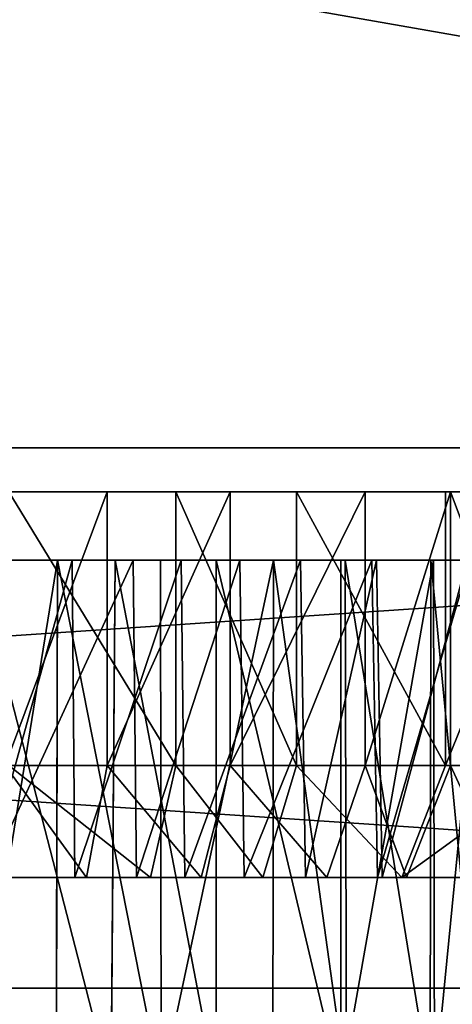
# Model space of a CAD drawing. Extents: x 0 to 35.8, y 0 to 27.5.
# Tile 216 of 256: x 31 to 31.6, y 0.9 to 2.3. Entities that reach past the tile are written whole.
import ezdxf

# ---------------------------------------------------------------- set-up
doc = ezdxf.new("R2010")
doc.units = 0
doc.header["$MEASUREMENT"] = 0
doc.layers.get('0').update_dxf_attribs({"color": 13, "linetype": 'CONTINUOUS'})
doc.layers.add('HDI8056C_KNOBS_-_4_1', color=252, linetype='CONTINUOUS')
doc.layers.add('RGM8058UC_-_BODY', color=252, linetype='CONTINUOUS')

# ---------------------------------------------------------------- blocks, each defined once
blk = doc.blocks.new('RGM8658UC_TRADECAD_V06_DXF')
at = {"layer": 'HDI8056C_KNOBS_-_4_1', "color": 0}
for p, q in [((31.2133, 1.6237, 1.8223), (30.6867, 1.6239, 2.9159)), ((31.3833, 1.6237, 1.9268), (30.6867, 1.6239, 2.9159)), ((31.2133, 1.6237, 1.8223), (30.6867, 1.6239, 2.9159)), ((31.5935, 1.6237, 2.11), (30.6867, 1.6239, 2.9159)), ((31.3833, 1.6237, 1.9268), (30.6867, 1.6239, 2.9159)), ((31.7495, 1.6236, 2.335), (30.6867, 1.6239, 2.9159)), ((31.5935, 1.6237, 2.11), (30.6867, 1.6239, 2.9159)), ((31.8387, 1.6236, 2.5593), (30.6867, 1.6239, 2.9159)), ((31.7495, 1.6236, 2.335), (30.6867, 1.6239, 2.9159)), ((31.8889, 1.6237, 2.7701), (30.6867, 1.6239, 2.9159)), ((31.8387, 1.6236, 2.5593), (30.6867, 1.6239, 2.9159)), ((31.8938, 1.6237, 2.9433), (30.6867, 1.6239, 2.9159)), ((31.8889, 1.6237, 2.7701), (30.6867, 1.6239, 2.9159)), ((31.8854, 1.6236, 3.1314), (30.6867, 1.6239, 2.9159)), ((31.8938, 1.6237, 2.9433), (30.6867, 1.6239, 2.9159)), ((31.8308, 1.6236, 3.3215), (30.6867, 1.6239, 2.9159)), ((31.8854, 1.6236, 3.1314), (30.6867, 1.6239, 2.9159)), ((31.7452, 1.6236, 3.5164), (30.6867, 1.6239, 2.9159)), ((31.8308, 1.6236, 3.3215), (30.6867, 1.6239, 2.9159)), ((31.6008, 1.6236, 3.7123), (30.6867, 1.6239, 2.9159)), ((31.7452, 1.6236, 3.5164), (30.6867, 1.6239, 2.9159)), ((31.48, 1.6236, 3.8269), (30.6867, 1.6239, 2.9159)), ((31.6008, 1.6236, 3.7123), (30.6867, 1.6239, 2.9159)), ((31.2897, 1.6236, 3.9608), (30.6867, 1.6239, 2.9159)), ((31.48, 1.6236, 3.8269), (30.6867, 1.6239, 2.9159)), ((31.1162, 1.6236, 4.047), (30.6867, 1.6239, 2.9159)), ((31.2897, 1.6236, 3.9608), (30.6867, 1.6239, 2.9159)), ((31.1162, 1.6236, 4.047), (30.6867, 1.6239, 2.9159)), ((30.9724, 1.6236, 4.0925), (31.1162, 1.6236, 4.047)), ((30.9724, 1.6236, 4.0925), (31.1162, 1.6236, 4.047)), ((30.9776, 1.6237, 1.7461), (31.2133, 1.6237, 1.8223)), ((30.9776, 1.6237, 1.7461), (31.2133, 1.6237, 1.8223)), ((31.1162, 1.2373, 4.047), (31.1162, 1.6236, 4.047)), ((31.1162, 1.6236, 4.047), (31.2897, 1.6236, 3.9608)), ((31.1162, 1.2373, 4.047), (31.1162, 1.6236, 4.047)), ((31.1162, 1.6236, 4.047), (31.2897, 1.6236, 3.9608)), ((31.2133, 1.6237, 1.8223), (31.3833, 1.6237, 1.9268)), ((31.2133, 1.2375, 1.8223), (31.2133, 1.6237, 1.8223)), ((31.2133, 1.6237, 1.8223), (31.3833, 1.6237, 1.9268)), ((31.2133, 1.2375, 1.8223), (31.2133, 1.6237, 1.8223)), ((31.2897, 1.2373, 3.9608), (31.2897, 1.6236, 3.9608)), ((31.2897, 1.6236, 3.9608), (31.48, 1.6236, 3.8269)), ((31.2897, 1.2373, 3.9608), (31.2897, 1.6236, 3.9608)), ((31.2897, 1.6236, 3.9608), (31.48, 1.6236, 3.8269)), ((31.3833, 1.6237, 1.9268), (31.5935, 1.6237, 2.11)), ((31.3833, 1.2375, 1.9268), (31.3833, 1.6237, 1.9268)), ((31.3833, 1.6237, 1.9268), (31.5935, 1.6237, 2.11)), ((31.3833, 1.2375, 1.9268), (31.3833, 1.6237, 1.9268)), ((31.6008, 1.6236, 3.7123), (31.48, 1.6236, 3.8269)), ((31.48, 1.2373, 3.8269), (31.48, 1.6236, 3.8269)), ((31.6008, 1.6236, 3.7123), (31.48, 1.6236, 3.8269)), ((31.48, 1.2373, 3.8269), (31.48, 1.6236, 3.8269)), ((31.5935, 1.6237, 2.11), (31.7495, 1.6236, 2.335)), ((31.5935, 1.2374, 2.11), (31.5935, 1.6237, 2.11)), ((31.5935, 1.6237, 2.11), (31.7495, 1.6236, 2.335)), ((31.5935, 1.2374, 2.11), (31.5935, 1.6237, 2.11)), ((31.7452, 1.6236, 3.5164), (31.6008, 1.6236, 3.7123)), ((31.6008, 1.2374, 3.7123), (31.6008, 1.6236, 3.7123)), ((31.7452, 1.6236, 3.5164), (31.6008, 1.6236, 3.7123)), ((31.6008, 1.2374, 3.7123), (31.6008, 1.6236, 3.7123)), ((30.9258, 1.5271, 3.9009), (31.0463, 1.5272, 3.8628)), ((30.9258, 1.5271, 3.9009), (31.0463, 1.5272, 3.8628)), ((31.1276, 1.5273, 2.0004), (30.9302, 1.5273, 1.9365)), ((31.1276, 1.5273, 2.0004), (30.9302, 1.5273, 1.9365)), ((30.9396, 1.5271, 3.9578), (31.067, 1.5272, 3.9174)), ((30.9396, 1.5271, 3.9578), (31.067, 1.5272, 3.9174)), ((31.153, 1.5273, 1.9475), (30.9443, 1.5273, 1.88)), ((31.153, 1.5273, 1.9475), (30.9443, 1.5273, 1.88)), ((31.0463, 1.5272, 3.8628), (31.0444, 0.7841, 3.865)), ((31.0463, 1.5272, 3.8628), (31.0444, 0.7841, 3.865)), ((31.0463, 1.5272, 3.8628), (31.1915, 1.5272, 3.7907)), ((31.0463, 1.5272, 3.8628), (31.067, 1.5272, 3.9174)), ((31.0463, 1.5272, 3.8628), (31.1915, 1.5272, 3.7907)), ((31.0463, 1.5272, 3.8628), (31.067, 1.5272, 3.9174)), ((31.067, 1.5272, 3.9174), (31.2206, 1.5272, 3.8411)), ((31.067, 1.5272, 3.9174), (31.0708, 1.0793, 3.9274)), ((31.067, 1.5272, 3.9174), (31.2206, 1.5272, 3.8411)), ((31.067, 1.5272, 3.9174), (31.0708, 1.0793, 3.9274)), ((31.1217, 0.7841, 1.9996), (31.1276, 1.5273, 2.0004)), ((31.1217, 0.7841, 1.9996), (31.1276, 1.5273, 2.0004)), ((31.2698, 1.5273, 2.0878), (31.1276, 1.5273, 2.0004)), ((31.1276, 1.5273, 2.0004), (31.153, 1.5273, 1.9475)), ((31.1276, 1.5273, 2.0004), (31.153, 1.5273, 1.9475)), ((31.2698, 1.5273, 2.0878), (31.1276, 1.5273, 2.0004)), ((31.3035, 1.5273, 2.04), (31.153, 1.5273, 1.9475)), ((31.153, 1.5273, 1.9475), (31.1576, 1.0794, 1.9379)), ((31.153, 1.5273, 1.9475), (31.1576, 1.0794, 1.9379)), ((31.3035, 1.5273, 2.04), (31.153, 1.5273, 1.9475)), ((31.1915, 1.5272, 3.7907), (31.3508, 1.5272, 3.6785)), ((31.1924, 0.7841, 3.7921), (31.1915, 1.5272, 3.7907)), ((31.1924, 0.7841, 3.7921), (31.1915, 1.5272, 3.7907)), ((31.1915, 1.5272, 3.7907), (31.2206, 1.5272, 3.8411)), ((31.1915, 1.5272, 3.7907), (31.3508, 1.5272, 3.6785)), ((31.1915, 1.5272, 3.7907), (31.2206, 1.5272, 3.8411)), ((31.2206, 1.5272, 3.8411), (31.3891, 1.5272, 3.7226)), ((31.2206, 1.5272, 3.8411), (31.2259, 1.0793, 3.8504)), ((31.2206, 1.5272, 3.8411), (31.3891, 1.5272, 3.7226)), ((31.2206, 1.5272, 3.8411), (31.2259, 1.0793, 3.8504)), ((31.4458, 1.5272, 2.2412), (31.2698, 1.5273, 2.0878)), ((31.2698, 1.5273, 2.0878), (31.2698, 0.7841, 2.0889)), ((31.2698, 1.5273, 2.0878), (31.2698, 0.7841, 2.0889)), ((31.2698, 1.5273, 2.0878), (31.3035, 1.5273, 2.04)), ((31.2698, 1.5273, 2.0878), (31.3035, 1.5273, 2.04)), ((31.4458, 1.5272, 2.2412), (31.2698, 1.5273, 2.0878)), ((31.4896, 1.5272, 2.2023), (31.3035, 1.5273, 2.04)), ((31.3035, 1.5273, 2.04), (31.3096, 1.0794, 2.0313)), ((31.3035, 1.5273, 2.04), (31.3096, 1.0794, 2.0313)), ((31.4896, 1.5272, 2.2023), (31.3035, 1.5273, 2.04)), ((31.3508, 1.5272, 3.6785), (31.3497, 0.7841, 3.6796)), ((31.3508, 1.5272, 3.6785), (31.3497, 0.7841, 3.6796)), ((31.3508, 1.5272, 3.6785), (31.4519, 1.5272, 3.5826)), ((31.3508, 1.5272, 3.6785), (31.3891, 1.5272, 3.7226)), ((31.3508, 1.5272, 3.6785), (31.4519, 1.5272, 3.5826)), ((31.3508, 1.5272, 3.6785), (31.3891, 1.5272, 3.7226)), ((31.3891, 1.5272, 3.7226), (31.4961, 1.5272, 3.621)), ((31.3891, 1.5272, 3.7226), (31.3961, 1.0793, 3.7306)), ((31.3891, 1.5272, 3.7226), (31.4961, 1.5272, 3.621)), ((31.3891, 1.5272, 3.7226), (31.3961, 1.0793, 3.7306)), ((31.4459, 0.7841, 2.2465), (31.4458, 1.5272, 2.2412)), ((31.4458, 1.5272, 2.2412), (31.4896, 1.5272, 2.2023)), ((31.4458, 1.5272, 2.2412), (31.4896, 1.5272, 2.2023)), ((31.5764, 1.5271, 2.4296), (31.4458, 1.5272, 2.2412)), ((31.4459, 0.7841, 2.2465), (31.4458, 1.5272, 2.2412)), ((31.5764, 1.5271, 2.4296), (31.4458, 1.5272, 2.2412)), ((31.454, 0.7841, 3.5797), (31.4519, 1.5272, 3.5826)), ((31.4519, 1.5272, 3.5826), (31.5729, 1.5272, 3.4186)), ((31.454, 0.7841, 3.5797), (31.4519, 1.5272, 3.5826)), ((31.4519, 1.5272, 3.5826), (31.4961, 1.5272, 3.621)), ((31.4519, 1.5272, 3.5826), (31.5729, 1.5272, 3.4186)), ((31.4519, 1.5272, 3.5826), (31.4961, 1.5272, 3.621)), ((31.6278, 1.5271, 2.4015), (31.4896, 1.5272, 2.2023)), ((31.4896, 1.5272, 2.2023), (31.4976, 1.0794, 2.1952)), ((31.4896, 1.5272, 2.2023), (31.4976, 1.0794, 2.1952)), ((31.6278, 1.5271, 2.4015), (31.4896, 1.5272, 2.2023)), ((31.4961, 1.5272, 3.621), (31.624, 1.5272, 3.4476)), ((31.4961, 1.5272, 3.621), (31.5042, 1.0793, 3.6281)), ((31.4961, 1.5272, 3.621), (31.624, 1.5272, 3.4476)), ((31.4961, 1.5272, 3.621), (31.5042, 1.0793, 3.6281)), ((31.5729, 1.5272, 3.4186), (31.572, 0.7841, 3.418)), ((31.5729, 1.5272, 3.4186), (31.572, 0.7841, 3.418)), ((31.5729, 1.5272, 3.4186), (31.6445, 1.5272, 3.2554)), ((31.5729, 1.5272, 3.4186), (31.624, 1.5272, 3.4476)), ((31.5729, 1.5272, 3.4186), (31.6445, 1.5272, 3.2554)), ((31.5729, 1.5272, 3.4186), (31.624, 1.5272, 3.4476)), ((31.6511, 1.5272, 2.6173), (31.5764, 1.5271, 2.4296)), ((31.6511, 1.5272, 2.6173), (31.5764, 1.5271, 2.4296)), ((31.578, 0.7841, 2.4289), (31.5764, 1.5271, 2.4296)), ((31.5764, 1.5271, 2.4296), (31.6278, 1.5271, 2.4015)), ((31.5764, 1.5271, 2.4296), (31.6278, 1.5271, 2.4015)), ((31.578, 0.7841, 2.4289), (31.5764, 1.5271, 2.4296)), ((30.9724, 1.2373, 4.0925), (31.1162, 1.2373, 4.047)), ((30.9724, 1.2373, 4.0925), (31.1162, 1.2373, 4.047)), ((31.2133, 1.2375, 1.8223), (30.9776, 1.2375, 1.7461)), ((31.2133, 1.2375, 1.8223), (30.9776, 1.2375, 1.7461)), ((31.087, 1.0793, 3.97), (31.1162, 1.2373, 4.047)), ((31.087, 1.0793, 3.97), (31.1162, 1.2373, 4.047)), ((31.1162, 1.2373, 4.047), (31.2897, 1.2373, 3.9608)), ((31.1162, 1.2373, 4.047), (31.2897, 1.2373, 3.9608)), ((31.1775, 1.0794, 1.8967), (31.2133, 1.2375, 1.8223)), ((31.1775, 1.0794, 1.8967), (31.2133, 1.2375, 1.8223)), ((31.3833, 1.2375, 1.9268), (31.2133, 1.2375, 1.8223)), ((31.3833, 1.2375, 1.9268), (31.2133, 1.2375, 1.8223)), ((31.2486, 1.0793, 3.8898), (31.2897, 1.2373, 3.9608)), ((31.2486, 1.0793, 3.8898), (31.2897, 1.2373, 3.9608)), ((31.2897, 1.2373, 3.9608), (31.48, 1.2373, 3.8269)), ((31.2897, 1.2373, 3.9608), (31.48, 1.2373, 3.8269)), ((31.3359, 1.0794, 1.994), (31.3833, 1.2375, 1.9268)), ((31.3359, 1.0794, 1.994), (31.3833, 1.2375, 1.9268)), ((31.5935, 1.2374, 2.11), (31.3833, 1.2375, 1.9268)), ((31.5935, 1.2374, 2.11), (31.3833, 1.2375, 1.9268)), ((31.4261, 1.0793, 3.7649), (31.48, 1.2373, 3.8269)), ((31.4261, 1.0793, 3.7649), (31.48, 1.2373, 3.8269)), ((31.48, 1.2373, 3.8269), (31.6008, 1.2374, 3.7123)), ((31.48, 1.2373, 3.8269), (31.6008, 1.2374, 3.7123)), ((31.5318, 1.0794, 2.1648), (31.5935, 1.2374, 2.11)), ((31.5318, 1.0794, 2.1648), (31.5935, 1.2374, 2.11)), ((31.5386, 1.0793, 3.6581), (31.6008, 1.2374, 3.7123)), ((31.5386, 1.0793, 3.6581), (31.6008, 1.2374, 3.7123)), ((31.7495, 1.2373, 2.335), (31.5935, 1.2374, 2.11)), ((31.7495, 1.2373, 2.335), (31.5935, 1.2374, 2.11)), ((31.6008, 1.2374, 3.7123), (31.7452, 1.2374, 3.5164)), ((31.6008, 1.2374, 3.7123), (31.7452, 1.2374, 3.5164)), ((30.9422, 1.0793, 3.9681), (31.0708, 1.0793, 3.9274)), ((30.9422, 1.0793, 3.9681), (31.0708, 1.0793, 3.9274)), ((31.1576, 1.0794, 1.9379), (30.9468, 1.0794, 1.8697)), ((31.1576, 1.0794, 1.9379), (30.9468, 1.0794, 1.8697)), ((30.9529, 1.0793, 4.0125), (31.087, 1.0793, 3.97)), ((30.9529, 1.0793, 4.0125), (31.087, 1.0793, 3.97)), ((31.1775, 1.0794, 1.8967), (30.9578, 1.0794, 1.8256)), ((31.1775, 1.0794, 1.8967), (30.9578, 1.0794, 1.8256)), ((31.0708, 1.0793, 3.9274), (31.2259, 1.0793, 3.8504)), ((31.0708, 1.0793, 3.9274), (31.087, 1.0793, 3.97)), ((31.0708, 1.0793, 3.9274), (31.2259, 1.0793, 3.8504)), ((31.0708, 1.0793, 3.9274), (31.087, 1.0793, 3.97)), ((31.087, 1.0793, 3.97), (31.2486, 1.0793, 3.8898)), ((31.087, 1.0793, 3.97), (31.2486, 1.0793, 3.8898)), ((31.3096, 1.0794, 2.0313), (31.1576, 1.0794, 1.9379)), ((31.1576, 1.0794, 1.9379), (31.1775, 1.0794, 1.8967)), ((31.1576, 1.0794, 1.9379), (31.1775, 1.0794, 1.8967)), ((31.3096, 1.0794, 2.0313), (31.1576, 1.0794, 1.9379)), ((31.3359, 1.0794, 1.994), (31.1775, 1.0794, 1.8967)), ((31.3359, 1.0794, 1.994), (31.1775, 1.0794, 1.8967)), ((31.2259, 1.0793, 3.8504), (31.3961, 1.0793, 3.7306)), ((31.2259, 1.0793, 3.8504), (31.2486, 1.0793, 3.8898)), ((31.2259, 1.0793, 3.8504), (31.3961, 1.0793, 3.7306)), ((31.2259, 1.0793, 3.8504), (31.2486, 1.0793, 3.8898)), ((31.2486, 1.0793, 3.8898), (31.4261, 1.0793, 3.7649)), ((31.2486, 1.0793, 3.8898), (31.4261, 1.0793, 3.7649)), ((31.4976, 1.0794, 2.1952), (31.3096, 1.0794, 2.0313)), ((31.3096, 1.0794, 2.0313), (31.3359, 1.0794, 1.994)), ((31.3096, 1.0794, 2.0313), (31.3359, 1.0794, 1.994)), ((31.4976, 1.0794, 2.1952), (31.3096, 1.0794, 2.0313)), ((31.5318, 1.0794, 2.1648), (31.3359, 1.0794, 1.994)), ((31.5318, 1.0794, 2.1648), (31.3359, 1.0794, 1.994)), ((31.3961, 1.0793, 3.7306), (31.5042, 1.0793, 3.6281)), ((31.3961, 1.0793, 3.7306), (31.4261, 1.0793, 3.7649)), ((31.3961, 1.0793, 3.7306), (31.5042, 1.0793, 3.6281)), ((31.3961, 1.0793, 3.7306), (31.4261, 1.0793, 3.7649)), ((31.4261, 1.0793, 3.7649), (31.5386, 1.0793, 3.6581)), ((31.4261, 1.0793, 3.7649), (31.5386, 1.0793, 3.6581)), ((31.6371, 1.0793, 2.3964), (31.4976, 1.0794, 2.1952)), ((31.4976, 1.0794, 2.1952), (31.5318, 1.0794, 2.1648)), ((31.4976, 1.0794, 2.1952), (31.5318, 1.0794, 2.1648)), ((31.6371, 1.0793, 2.3964), (31.4976, 1.0794, 2.1952)), ((31.5042, 1.0793, 3.6281), (31.6333, 1.0793, 3.4529)), ((31.5042, 1.0793, 3.6281), (31.5386, 1.0793, 3.6581)), ((31.5042, 1.0793, 3.6281), (31.6333, 1.0793, 3.4529)), ((31.5042, 1.0793, 3.6281), (31.5386, 1.0793, 3.6581)), ((31.6772, 1.0793, 2.3745), (31.5318, 1.0794, 2.1648)), ((31.6772, 1.0793, 2.3745), (31.5318, 1.0794, 2.1648)), ((31.5386, 1.0793, 3.6581), (31.6733, 1.0793, 3.4756)), ((31.5386, 1.0793, 3.6581), (31.6733, 1.0793, 3.4756))]:
    blk.add_line(p, q, dxfattribs=at)
at = {"layer": 'RGM8058UC_-_BODY', "color": 0}
for p, q in [((34.9324, 1.6858), (23.5753, 1.6858)), ((23.5753, 1.6858, 5.9479), (34.9324, 1.6858, 5.9479)), ((23.5753, 1.6858, 5.9479), (34.9324, 1.6858, 5.9479)), ((34.9324, 1.6858, 7.4867), (23.5753, 1.6858, 7.4867)), ((34.9324, 1.6858, 7.4867), (23.5753, 1.6858, 7.4867)), ((34.9324, 1.6858), (23.5753, 1.6858)), ((23.5753, 0.9231, 5.9479), (34.9324, 0.9231, 5.9479)), ((34.9324, 0.9231, 7.4867), (23.5753, 0.9231, 7.4867)), ((34.9324, 0.9231, 7.4867), (23.5753, 0.9231, 7.4867)), ((23.5753, 0.9231, 5.9479), (34.9324, 0.9231, 5.9479))]:
    blk.add_line(p, q, dxfattribs=at)
at = {"layer": 'HDI8056C_KNOBS_-_4_1', "color": 252}
mesh = blk.add_polyface(dxfattribs=at)
corners = [(30.6867, 1.6239, 2.9159), (30.9776, 1.6237, 1.7461), (31.2133, 1.6237, 1.8223)]
mesh.append_faces([[corners[k] for k in face] for face in [(0, 1, 2)]], dxfattribs={"color": 252})
mesh = blk.add_polyface(dxfattribs=at)
corners = [(30.6867, 1.6239, 2.9159), (31.2133, 1.6237, 1.8223), (31.3833, 1.6237, 1.9268)]
mesh.append_faces([[corners[k] for k in face] for face in [(0, 1, 2)]], dxfattribs={"color": 252})
mesh = blk.add_polyface(dxfattribs=at)
corners = [(30.6867, 1.6239, 2.9159), (31.3833, 1.6237, 1.9268), (31.5935, 1.6237, 2.11)]
mesh.append_faces([[corners[k] for k in face] for face in [(0, 1, 2)]], dxfattribs={"color": 252})
mesh = blk.add_polyface(dxfattribs=at)
corners = [(30.6867, 1.6239, 2.9159), (31.5935, 1.6237, 2.11), (31.7495, 1.6236, 2.335)]
mesh.append_faces([[corners[k] for k in face] for face in [(0, 1, 2)]], dxfattribs={"color": 252})
mesh = blk.add_polyface(dxfattribs=at)
corners = [(30.6867, 1.6239, 2.9159), (31.7495, 1.6236, 2.335), (31.8387, 1.6236, 2.5593)]
mesh.append_faces([[corners[k] for k in face] for face in [(0, 1, 2)]], dxfattribs={"color": 252})
mesh = blk.add_polyface(dxfattribs=at)
corners = [(30.6867, 1.6239, 2.9159), (31.8387, 1.6236, 2.5593), (31.8889, 1.6237, 2.7701)]
mesh.append_faces([[corners[k] for k in face] for face in [(0, 1, 2)]], dxfattribs={"color": 252})
mesh = blk.add_polyface(dxfattribs=at)
corners = [(31.8938, 1.6237, 2.9433), (30.6867, 1.6239, 2.9159), (31.8889, 1.6237, 2.7701)]
mesh.append_faces([[corners[k] for k in face] for face in [(0, 1, 2)]], dxfattribs={"color": 252})
mesh = blk.add_polyface(dxfattribs=at)
corners = [(31.8854, 1.6236, 3.1314), (30.6867, 1.6239, 2.9159), (31.8938, 1.6237, 2.9433)]
mesh.append_faces([[corners[k] for k in face] for face in [(0, 1, 2)]], dxfattribs={"color": 252})
mesh = blk.add_polyface(dxfattribs=at)
corners = [(31.8308, 1.6236, 3.3215), (30.6867, 1.6239, 2.9159), (31.8854, 1.6236, 3.1314)]
mesh.append_faces([[corners[k] for k in face] for face in [(0, 1, 2)]], dxfattribs={"color": 252})
mesh = blk.add_polyface(dxfattribs=at)
corners = [(31.7452, 1.6236, 3.5164), (30.6867, 1.6239, 2.9159), (31.8308, 1.6236, 3.3215)]
mesh.append_faces([[corners[k] for k in face] for face in [(0, 1, 2)]], dxfattribs={"color": 252})
mesh = blk.add_polyface(dxfattribs=at)
corners = [(31.6008, 1.6236, 3.7123), (30.6867, 1.6239, 2.9159), (31.7452, 1.6236, 3.5164)]
mesh.append_faces([[corners[k] for k in face] for face in [(0, 1, 2)]], dxfattribs={"color": 252})
mesh = blk.add_polyface(dxfattribs=at)
corners = [(31.48, 1.6236, 3.8269), (30.6867, 1.6239, 2.9159), (31.6008, 1.6236, 3.7123)]
mesh.append_faces([[corners[k] for k in face] for face in [(0, 1, 2)]], dxfattribs={"color": 252})
mesh = blk.add_polyface(dxfattribs=at)
corners = [(31.2897, 1.6236, 3.9608), (30.6867, 1.6239, 2.9159), (31.48, 1.6236, 3.8269)]
mesh.append_faces([[corners[k] for k in face] for face in [(0, 1, 2)]], dxfattribs={"color": 252})
mesh = blk.add_polyface(dxfattribs=at)
corners = [(31.1162, 1.6236, 4.047), (30.6867, 1.6239, 2.9159), (31.2897, 1.6236, 3.9608)]
mesh.append_faces([[corners[k] for k in face] for face in [(0, 1, 2)]], dxfattribs={"color": 252})
mesh = blk.add_polyface(dxfattribs=at)
corners = [(30.9724, 1.6236, 4.0925), (30.6867, 1.6239, 2.9159), (31.1162, 1.6236, 4.047)]
mesh.append_faces([[corners[k] for k in face] for face in [(0, 1, 2)]], dxfattribs={"color": 252})
mesh = blk.add_polyface(dxfattribs=at)
corners = [(31.1162, 1.6236, 4.047), (30.9724, 1.2373, 4.0925), (30.9724, 1.6236, 4.0925), (31.1162, 1.2373, 4.047)]
mesh.append_faces([[corners[k] for k in face] for face in [(0, 1, 2), (1, 0, 3)]], dxfattribs={"vtx0": -1, "color": 252})
mesh = blk.add_polyface(dxfattribs=at)
corners = [(31.2133, 1.2375, 1.8223), (30.9776, 1.6237, 1.7461), (30.9776, 1.2375, 1.7461), (31.2133, 1.6237, 1.8223)]
mesh.append_faces([[corners[k] for k in face] for face in [(0, 1, 2), (1, 0, 3)]], dxfattribs={"vtx0": -1, "color": 252})
mesh = blk.add_polyface(dxfattribs=at)
corners = [(31.2897, 1.6236, 3.9608), (31.1162, 1.2373, 4.047), (31.1162, 1.6236, 4.047), (31.2897, 1.2373, 3.9608)]
mesh.append_faces([[corners[k] for k in face] for face in [(0, 1, 2), (1, 0, 3)]], dxfattribs={"vtx0": -1, "color": 252})
mesh = blk.add_polyface(dxfattribs=at)
corners = [(31.3833, 1.2375, 1.9268), (31.2133, 1.6237, 1.8223), (31.2133, 1.2375, 1.8223), (31.3833, 1.6237, 1.9268)]
mesh.append_faces([[corners[k] for k in face] for face in [(0, 1, 2), (1, 0, 3)]], dxfattribs={"vtx0": -1, "color": 252})
mesh = blk.add_polyface(dxfattribs=at)
corners = [(31.48, 1.6236, 3.8269), (31.2897, 1.2373, 3.9608), (31.2897, 1.6236, 3.9608), (31.48, 1.2373, 3.8269)]
mesh.append_faces([[corners[k] for k in face] for face in [(0, 1, 2), (1, 0, 3)]], dxfattribs={"vtx0": -1, "color": 252})
mesh = blk.add_polyface(dxfattribs=at)
corners = [(31.5935, 1.2374, 2.11), (31.3833, 1.6237, 1.9268), (31.3833, 1.2375, 1.9268), (31.5935, 1.6237, 2.11)]
mesh.append_faces([[corners[k] for k in face] for face in [(0, 1, 2), (1, 0, 3)]], dxfattribs={"vtx0": -1, "color": 252})
mesh = blk.add_polyface(dxfattribs=at)
corners = [(31.6008, 1.6236, 3.7123), (31.48, 1.2373, 3.8269), (31.48, 1.6236, 3.8269), (31.6008, 1.2374, 3.7123)]
mesh.append_faces([[corners[k] for k in face] for face in [(0, 1, 2), (1, 0, 3)]], dxfattribs={"vtx0": -1, "color": 252})
mesh = blk.add_polyface(dxfattribs=at)
corners = [(31.7495, 1.6236, 2.335), (31.5935, 1.2374, 2.11), (31.7495, 1.2373, 2.335), (31.5935, 1.6237, 2.11)]
mesh.append_faces([[corners[k] for k in face] for face in [(0, 1, 2), (1, 0, 3)]], dxfattribs={"vtx0": -1, "color": 252})
mesh = blk.add_polyface(dxfattribs=at)
corners = [(31.6008, 1.6236, 3.7123), (31.7452, 1.2374, 3.5164), (31.6008, 1.2374, 3.7123), (31.7452, 1.6236, 3.5164)]
mesh.append_faces([[corners[k] for k in face] for face in [(0, 1, 2), (1, 0, 3)]], dxfattribs={"vtx0": -1, "color": 252})
mesh = blk.add_polyface(dxfattribs=at)
corners = [(31.1217, 0.7841, 1.9996), (30.9302, 1.5273, 1.9365), (30.9081, 0.7789, 1.9346), (31.1276, 1.5273, 2.0004)]
mesh.append_faces([[corners[k] for k in face] for face in [(0, 1, 2), (1, 0, 3)]], dxfattribs={"vtx0": -1, "color": 252})
mesh = blk.add_polyface(dxfattribs=at)
corners = [(31.0463, 1.5272, 3.8628), (30.9258, 0.7823, 3.9023), (30.9258, 1.5271, 3.9009), (31.0444, 0.7841, 3.865)]
mesh.append_faces([[corners[k] for k in face] for face in [(0, 1, 2), (1, 0, 3)]], dxfattribs={"vtx0": -1, "color": 252})
mesh = blk.add_polyface(dxfattribs=at)
corners = [(30.9258, 1.5271, 3.9009), (31.067, 1.5272, 3.9174), (31.0463, 1.5272, 3.8628), (30.9396, 1.5271, 3.9578)]
mesh.append_faces([[corners[k] for k in face] for face in [(0, 1, 2), (1, 0, 3)]], dxfattribs={"vtx0": -1, "color": 252})
mesh = blk.add_polyface(dxfattribs=at)
corners = [(30.9302, 1.5273, 1.9365), (31.153, 1.5273, 1.9475), (30.9443, 1.5273, 1.88), (31.1276, 1.5273, 2.0004)]
mesh.append_faces([[corners[k] for k in face] for face in [(0, 1, 2), (1, 0, 3)]], dxfattribs={"vtx0": -1, "color": 252})
mesh = blk.add_polyface(dxfattribs=at)
corners = [(30.9422, 1.0793, 3.9681), (31.067, 1.5272, 3.9174), (30.9396, 1.5271, 3.9578), (31.0708, 1.0793, 3.9274)]
mesh.append_faces([[corners[k] for k in face] for face in [(0, 1, 2), (1, 0, 3)]], dxfattribs={"vtx0": -1, "color": 252})
mesh = blk.add_polyface(dxfattribs=at)
corners = [(31.153, 1.5273, 1.9475), (30.9468, 1.0794, 1.8697), (30.9443, 1.5273, 1.88), (31.1576, 1.0794, 1.9379)]
mesh.append_faces([[corners[k] for k in face] for face in [(0, 1, 2), (1, 0, 3)]], dxfattribs={"vtx0": -1, "color": 252})
mesh = blk.add_polyface(dxfattribs=at)
corners = [(31.0463, 1.5272, 3.8628), (31.1924, 0.7841, 3.7921), (31.0444, 0.7841, 3.865), (31.1915, 1.5272, 3.7907)]
mesh.append_faces([[corners[k] for k in face] for face in [(0, 1, 2), (1, 0, 3)]], dxfattribs={"vtx0": -1, "color": 252})
mesh = blk.add_polyface(dxfattribs=at)
corners = [(31.0463, 1.5272, 3.8628), (31.2206, 1.5272, 3.8411), (31.1915, 1.5272, 3.7907), (31.067, 1.5272, 3.9174)]
mesh.append_faces([[corners[k] for k in face] for face in [(0, 1, 2), (1, 0, 3)]], dxfattribs={"vtx0": -1, "color": 252})
mesh = blk.add_polyface(dxfattribs=at)
corners = [(31.0708, 1.0793, 3.9274), (31.2206, 1.5272, 3.8411), (31.067, 1.5272, 3.9174), (31.2259, 1.0793, 3.8504)]
mesh.append_faces([[corners[k] for k in face] for face in [(0, 1, 2), (1, 0, 3)]], dxfattribs={"vtx0": -1, "color": 252})
mesh = blk.add_polyface(dxfattribs=at)
corners = [(31.2698, 0.7841, 2.0889), (31.1276, 1.5273, 2.0004), (31.1217, 0.7841, 1.9996), (31.2698, 1.5273, 2.0878)]
mesh.append_faces([[corners[k] for k in face] for face in [(0, 1, 2), (1, 0, 3)]], dxfattribs={"vtx0": -1, "color": 252})
mesh = blk.add_polyface(dxfattribs=at)
corners = [(31.1276, 1.5273, 2.0004), (31.3035, 1.5273, 2.04), (31.153, 1.5273, 1.9475), (31.2698, 1.5273, 2.0878)]
mesh.append_faces([[corners[k] for k in face] for face in [(0, 1, 2), (1, 0, 3)]], dxfattribs={"vtx0": -1, "color": 252})
mesh = blk.add_polyface(dxfattribs=at)
corners = [(31.3035, 1.5273, 2.04), (31.1576, 1.0794, 1.9379), (31.153, 1.5273, 1.9475), (31.3096, 1.0794, 2.0313)]
mesh.append_faces([[corners[k] for k in face] for face in [(0, 1, 2), (1, 0, 3)]], dxfattribs={"vtx0": -1, "color": 252})
mesh = blk.add_polyface(dxfattribs=at)
corners = [(31.3508, 1.5272, 3.6785), (31.1924, 0.7841, 3.7921), (31.1915, 1.5272, 3.7907), (31.3497, 0.7841, 3.6796)]
mesh.append_faces([[corners[k] for k in face] for face in [(0, 1, 2), (1, 0, 3)]], dxfattribs={"vtx0": -1, "color": 252})
mesh = blk.add_polyface(dxfattribs=at)
corners = [(31.1915, 1.5272, 3.7907), (31.3891, 1.5272, 3.7226), (31.3508, 1.5272, 3.6785), (31.2206, 1.5272, 3.8411)]
mesh.append_faces([[corners[k] for k in face] for face in [(0, 1, 2), (1, 0, 3)]], dxfattribs={"vtx0": -1, "color": 252})
mesh = blk.add_polyface(dxfattribs=at)
corners = [(31.2259, 1.0793, 3.8504), (31.3891, 1.5272, 3.7226), (31.2206, 1.5272, 3.8411), (31.3961, 1.0793, 3.7306)]
mesh.append_faces([[corners[k] for k in face] for face in [(0, 1, 2), (1, 0, 3)]], dxfattribs={"vtx0": -1, "color": 252})
mesh = blk.add_polyface(dxfattribs=at)
corners = [(31.4459, 0.7841, 2.2465), (31.2698, 1.5273, 2.0878), (31.2698, 0.7841, 2.0889), (31.4458, 1.5272, 2.2412)]
mesh.append_faces([[corners[k] for k in face] for face in [(0, 1, 2), (1, 0, 3)]], dxfattribs={"vtx0": -1, "color": 252})
mesh = blk.add_polyface(dxfattribs=at)
corners = [(31.2698, 1.5273, 2.0878), (31.4896, 1.5272, 2.2023), (31.3035, 1.5273, 2.04), (31.4458, 1.5272, 2.2412)]
mesh.append_faces([[corners[k] for k in face] for face in [(0, 1, 2), (1, 0, 3)]], dxfattribs={"vtx0": -1, "color": 252})
mesh = blk.add_polyface(dxfattribs=at)
corners = [(31.4896, 1.5272, 2.2023), (31.3096, 1.0794, 2.0313), (31.3035, 1.5273, 2.04), (31.4976, 1.0794, 2.1952)]
mesh.append_faces([[corners[k] for k in face] for face in [(0, 1, 2), (1, 0, 3)]], dxfattribs={"vtx0": -1, "color": 252})
mesh = blk.add_polyface(dxfattribs=at)
corners = [(31.3508, 1.5272, 3.6785), (31.454, 0.7841, 3.5797), (31.3497, 0.7841, 3.6796), (31.4519, 1.5272, 3.5826)]
mesh.append_faces([[corners[k] for k in face] for face in [(0, 1, 2), (1, 0, 3)]], dxfattribs={"vtx0": -1, "color": 252})
mesh = blk.add_polyface(dxfattribs=at)
corners = [(31.3508, 1.5272, 3.6785), (31.4961, 1.5272, 3.621), (31.4519, 1.5272, 3.5826), (31.3891, 1.5272, 3.7226)]
mesh.append_faces([[corners[k] for k in face] for face in [(0, 1, 2), (1, 0, 3)]], dxfattribs={"vtx0": -1, "color": 252})
mesh = blk.add_polyface(dxfattribs=at)
corners = [(31.3961, 1.0793, 3.7306), (31.4961, 1.5272, 3.621), (31.3891, 1.5272, 3.7226), (31.5042, 1.0793, 3.6281)]
mesh.append_faces([[corners[k] for k in face] for face in [(0, 1, 2), (1, 0, 3)]], dxfattribs={"vtx0": -1, "color": 252})
mesh = blk.add_polyface(dxfattribs=at)
corners = [(31.4458, 1.5272, 2.2412), (31.6278, 1.5271, 2.4015), (31.4896, 1.5272, 2.2023), (31.5764, 1.5271, 2.4296)]
mesh.append_faces([[corners[k] for k in face] for face in [(0, 1, 2), (1, 0, 3)]], dxfattribs={"vtx0": -1, "color": 252})
mesh = blk.add_polyface(dxfattribs=at)
corners = [(31.4458, 1.5272, 2.2412), (31.4459, 0.7841, 2.2465), (31.5764, 1.5271, 2.4296)]
mesh.append_faces([[corners[k] for k in face] for face in [(0, 1, 2)]], dxfattribs={"color": 252})
mesh = blk.add_polyface(dxfattribs=at)
corners = [(31.5764, 1.5271, 2.4296), (31.4459, 0.7841, 2.2465), (31.578, 0.7841, 2.4289)]
mesh.append_faces([[corners[k] for k in face] for face in [(0, 1, 2)]], dxfattribs={"color": 252})
mesh = blk.add_polyface(dxfattribs=at)
corners = [(31.4519, 1.5272, 3.5826), (31.572, 0.7841, 3.418), (31.454, 0.7841, 3.5797), (31.5729, 1.5272, 3.4186)]
mesh.append_faces([[corners[k] for k in face] for face in [(0, 1, 2), (1, 0, 3)]], dxfattribs={"vtx0": -1, "color": 252})
mesh = blk.add_polyface(dxfattribs=at)
corners = [(31.4519, 1.5272, 3.5826), (31.624, 1.5272, 3.4476), (31.5729, 1.5272, 3.4186), (31.4961, 1.5272, 3.621)]
mesh.append_faces([[corners[k] for k in face] for face in [(0, 1, 2), (1, 0, 3)]], dxfattribs={"vtx0": -1, "color": 252})
mesh = blk.add_polyface(dxfattribs=at)
corners = [(31.4976, 1.0794, 2.1952), (31.6278, 1.5271, 2.4015), (31.6371, 1.0793, 2.3964), (31.4896, 1.5272, 2.2023)]
mesh.append_faces([[corners[k] for k in face] for face in [(0, 1, 2), (1, 0, 3)]], dxfattribs={"vtx0": -1, "color": 252})
mesh = blk.add_polyface(dxfattribs=at)
corners = [(31.624, 1.5272, 3.4476), (31.5042, 1.0793, 3.6281), (31.6333, 1.0793, 3.4529), (31.4961, 1.5272, 3.621)]
mesh.append_faces([[corners[k] for k in face] for face in [(0, 1, 2), (1, 0, 3)]], dxfattribs={"vtx0": -1, "color": 252})
mesh = blk.add_polyface(dxfattribs=at)
corners = [(31.5729, 1.5272, 3.4186), (31.6436, 0.7841, 3.2561), (31.572, 0.7841, 3.418), (31.6445, 1.5272, 3.2554)]
mesh.append_faces([[corners[k] for k in face] for face in [(0, 1, 2), (1, 0, 3)]], dxfattribs={"vtx0": -1, "color": 252})
mesh = blk.add_polyface(dxfattribs=at)
corners = [(31.5729, 1.5272, 3.4186), (31.6998, 1.5272, 3.275), (31.6445, 1.5272, 3.2554), (31.624, 1.5272, 3.4476)]
mesh.append_faces([[corners[k] for k in face] for face in [(0, 1, 2), (1, 0, 3)]], dxfattribs={"vtx0": -1, "color": 252})
mesh = blk.add_polyface(dxfattribs=at)
corners = [(31.6511, 1.5272, 2.6173), (31.578, 0.7841, 2.4289), (31.6528, 0.7841, 2.6179), (31.5764, 1.5271, 2.4296)]
mesh.append_faces([[corners[k] for k in face] for face in [(0, 1, 2), (1, 0, 3)]], dxfattribs={"vtx0": -1, "color": 252})
mesh = blk.add_polyface(dxfattribs=at)
corners = [(31.5764, 1.5271, 2.4296), (31.7068, 1.5272, 2.6001), (31.6278, 1.5271, 2.4015), (31.6511, 1.5272, 2.6173)]
mesh.append_faces([[corners[k] for k in face] for face in [(0, 1, 2), (1, 0, 3)]], dxfattribs={"vtx0": -1, "color": 252})
mesh = blk.add_polyface(dxfattribs=at)
corners = [(30.9724, 1.2373, 4.0925), (31.087, 1.0793, 3.97), (30.9529, 1.0793, 4.0125), (31.1162, 1.2373, 4.047)]
mesh.append_faces([[corners[k] for k in face] for face in [(0, 1, 2), (1, 0, 3)]], dxfattribs={"vtx0": -1, "color": 252})
mesh = blk.add_polyface(dxfattribs=at)
corners = [(31.1775, 1.0794, 1.8967), (30.9776, 1.2375, 1.7461), (30.9578, 1.0794, 1.8256), (31.2133, 1.2375, 1.8223)]
mesh.append_faces([[corners[k] for k in face] for face in [(0, 1, 2), (1, 0, 3)]], dxfattribs={"vtx0": -1, "color": 252})
mesh = blk.add_polyface(dxfattribs=at)
corners = [(31.1162, 1.2373, 4.047), (31.2486, 1.0793, 3.8898), (31.087, 1.0793, 3.97), (31.2897, 1.2373, 3.9608)]
mesh.append_faces([[corners[k] for k in face] for face in [(0, 1, 2), (1, 0, 3)]], dxfattribs={"vtx0": -1, "color": 252})
mesh = blk.add_polyface(dxfattribs=at)
corners = [(31.3359, 1.0794, 1.994), (31.2133, 1.2375, 1.8223), (31.1775, 1.0794, 1.8967), (31.3833, 1.2375, 1.9268)]
mesh.append_faces([[corners[k] for k in face] for face in [(0, 1, 2), (1, 0, 3)]], dxfattribs={"vtx0": -1, "color": 252})
mesh = blk.add_polyface(dxfattribs=at)
corners = [(31.2897, 1.2373, 3.9608), (31.4261, 1.0793, 3.7649), (31.2486, 1.0793, 3.8898), (31.48, 1.2373, 3.8269)]
mesh.append_faces([[corners[k] for k in face] for face in [(0, 1, 2), (1, 0, 3)]], dxfattribs={"vtx0": -1, "color": 252})
mesh = blk.add_polyface(dxfattribs=at)
corners = [(31.5318, 1.0794, 2.1648), (31.3833, 1.2375, 1.9268), (31.3359, 1.0794, 1.994), (31.5935, 1.2374, 2.11)]
mesh.append_faces([[corners[k] for k in face] for face in [(0, 1, 2), (1, 0, 3)]], dxfattribs={"vtx0": -1, "color": 252})
mesh = blk.add_polyface(dxfattribs=at)
corners = [(31.48, 1.2373, 3.8269), (31.5386, 1.0793, 3.6581), (31.4261, 1.0793, 3.7649), (31.6008, 1.2374, 3.7123)]
mesh.append_faces([[corners[k] for k in face] for face in [(0, 1, 2), (1, 0, 3)]], dxfattribs={"vtx0": -1, "color": 252})
mesh = blk.add_polyface(dxfattribs=at)
corners = [(31.7495, 1.2373, 2.335), (31.5318, 1.0794, 2.1648), (31.6772, 1.0793, 2.3745), (31.5935, 1.2374, 2.11)]
mesh.append_faces([[corners[k] for k in face] for face in [(0, 1, 2), (1, 0, 3)]], dxfattribs={"vtx0": -1, "color": 252})
mesh = blk.add_polyface(dxfattribs=at)
corners = [(31.6008, 1.2374, 3.7123), (31.6733, 1.0793, 3.4756), (31.5386, 1.0793, 3.6581), (31.7452, 1.2374, 3.5164)]
mesh.append_faces([[corners[k] for k in face] for face in [(0, 1, 2), (1, 0, 3)]], dxfattribs={"vtx0": -1, "color": 252})
mesh = blk.add_polyface(dxfattribs=at)
corners = [(30.9422, 1.0793, 3.9681), (31.087, 1.0793, 3.97), (31.0708, 1.0793, 3.9274), (30.9529, 1.0793, 4.0125)]
mesh.append_faces([[corners[k] for k in face] for face in [(0, 1, 2), (1, 0, 3)]], dxfattribs={"vtx0": -1, "color": 252})
mesh = blk.add_polyface(dxfattribs=at)
corners = [(30.9468, 1.0794, 1.8697), (31.1775, 1.0794, 1.8967), (30.9578, 1.0794, 1.8256), (31.1576, 1.0794, 1.9379)]
mesh.append_faces([[corners[k] for k in face] for face in [(0, 1, 2), (1, 0, 3)]], dxfattribs={"vtx0": -1, "color": 252})
mesh = blk.add_polyface(dxfattribs=at)
corners = [(31.0708, 1.0793, 3.9274), (31.2486, 1.0793, 3.8898), (31.2259, 1.0793, 3.8504), (31.087, 1.0793, 3.97)]
mesh.append_faces([[corners[k] for k in face] for face in [(0, 1, 2), (1, 0, 3)]], dxfattribs={"vtx0": -1, "color": 252})
mesh = blk.add_polyface(dxfattribs=at)
corners = [(31.1576, 1.0794, 1.9379), (31.3359, 1.0794, 1.994), (31.1775, 1.0794, 1.8967), (31.3096, 1.0794, 2.0313)]
mesh.append_faces([[corners[k] for k in face] for face in [(0, 1, 2), (1, 0, 3)]], dxfattribs={"vtx0": -1, "color": 252})
mesh = blk.add_polyface(dxfattribs=at)
corners = [(31.2259, 1.0793, 3.8504), (31.4261, 1.0793, 3.7649), (31.3961, 1.0793, 3.7306), (31.2486, 1.0793, 3.8898)]
mesh.append_faces([[corners[k] for k in face] for face in [(0, 1, 2), (1, 0, 3)]], dxfattribs={"vtx0": -1, "color": 252})
mesh = blk.add_polyface(dxfattribs=at)
corners = [(31.3096, 1.0794, 2.0313), (31.5318, 1.0794, 2.1648), (31.3359, 1.0794, 1.994), (31.4976, 1.0794, 2.1952)]
mesh.append_faces([[corners[k] for k in face] for face in [(0, 1, 2), (1, 0, 3)]], dxfattribs={"vtx0": -1, "color": 252})
mesh = blk.add_polyface(dxfattribs=at)
corners = [(31.3961, 1.0793, 3.7306), (31.5386, 1.0793, 3.6581), (31.5042, 1.0793, 3.6281), (31.4261, 1.0793, 3.7649)]
mesh.append_faces([[corners[k] for k in face] for face in [(0, 1, 2), (1, 0, 3)]], dxfattribs={"vtx0": -1, "color": 252})
mesh = blk.add_polyface(dxfattribs=at)
corners = [(31.4976, 1.0794, 2.1952), (31.6772, 1.0793, 2.3745), (31.5318, 1.0794, 2.1648), (31.6371, 1.0793, 2.3964)]
mesh.append_faces([[corners[k] for k in face] for face in [(0, 1, 2), (1, 0, 3)]], dxfattribs={"vtx0": -1, "color": 252})
mesh = blk.add_polyface(dxfattribs=at)
corners = [(31.5042, 1.0793, 3.6281), (31.6733, 1.0793, 3.4756), (31.6333, 1.0793, 3.4529), (31.5386, 1.0793, 3.6581)]
mesh.append_faces([[corners[k] for k in face] for face in [(0, 1, 2), (1, 0, 3)]], dxfattribs={"vtx0": -1, "color": 252})
at = {"layer": 'RGM8058UC_-_BODY', "color": 252}
mesh = blk.add_polyface(dxfattribs=at)
corners = [(34.9324, 3.6756, 7.4867), (23.5753, 1.6858, 7.4867), (23.5753, 3.6756, 7.4867), (34.9324, 1.6858, 7.4867)]
mesh.append_faces([[corners[k] for k in face] for face in [(0, 1, 2), (1, 0, 3)]], dxfattribs={"vtx0": -1, "color": 252})
mesh = blk.add_polyface(dxfattribs=at)
corners = [(34.9324, 1.6858), (23.5753, 3.6756), (23.5753, 1.6858), (34.9324, 3.6756)]
mesh.append_faces([[corners[k] for k in face] for face in [(0, 1, 2), (1, 0, 3)]], dxfattribs={"vtx0": -1, "color": 252})
mesh = blk.add_polyface(dxfattribs=at)
corners = [(23.5753, 1.6858, 5.9479), (34.9324, 1.6858), (23.5753, 1.6858), (34.9324, 1.6858, 5.9479)]
mesh.append_faces([[corners[k] for k in face] for face in [(0, 1, 2), (1, 0, 3)]], dxfattribs={"vtx0": -1, "color": 252})
mesh = blk.add_polyface(dxfattribs=at)
corners = [(34.9324, 0.9231, 5.9479), (23.5753, 1.6858, 5.9479), (23.5753, 0.9231, 5.9479), (34.9324, 1.6858, 5.9479)]
mesh.append_faces([[corners[k] for k in face] for face in [(0, 1, 2), (1, 0, 3)]], dxfattribs={"vtx0": -1, "color": 252})
mesh = blk.add_polyface(dxfattribs=at)
corners = [(34.9324, 1.6858, 7.4867), (23.5753, 0.9231, 7.4867), (23.5753, 1.6858, 7.4867), (34.9324, 0.9231, 7.4867)]
mesh.append_faces([[corners[k] for k in face] for face in [(0, 1, 2), (1, 0, 3)]], dxfattribs={"vtx0": -1, "color": 252})
mesh = blk.add_polyface(dxfattribs=at)
corners = [(23.5753, 0.9231, 7.4867), (34.9324, 0.9231, 5.9479), (23.5753, 0.9231, 5.9479), (34.9324, 0.9231, 7.4867)]
mesh.append_faces([[corners[k] for k in face] for face in [(0, 1, 2), (1, 0, 3)]], dxfattribs={"vtx0": -1, "color": 252})

msp = doc.modelspace()

# ---------------------------------------------------------------- block references
at = {"color": 0}
msp.add_blockref('RGM8658UC_TRADECAD_V06_DXF', (0, 0), dxfattribs=at)

doc.saveas('drawing.dxf')
